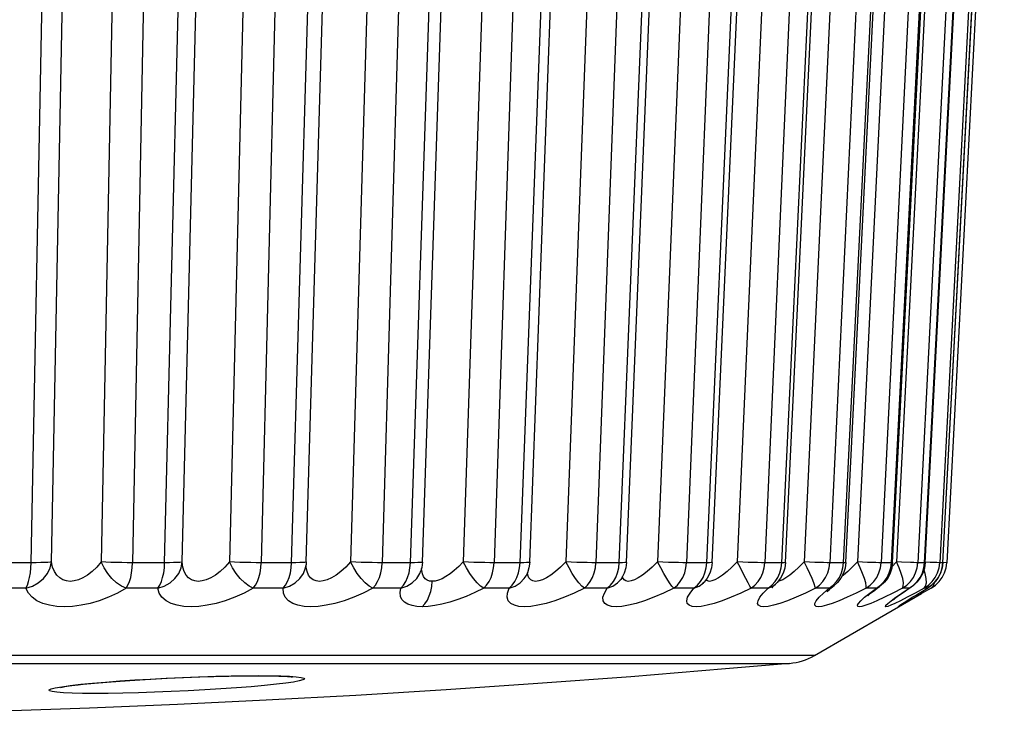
# Model space of a CAD drawing. Header units: millimetres. Extents: x -131 to 719, y -272 to 510.
# Tile 5 of 102: x 226.55 to 232.23, y -271.51 to -267.48. Entities that reach past the tile are written whole.
import ezdxf

# ---------------------------------------------------------------- set-up
doc = ezdxf.new("R2010")
doc.units = ezdxf.units.MM
doc.header["$LTSCALE"] = 23.1
doc.layers.get('0').update_dxf_attribs({"linetype": 'CONTINUOUS'})

msp = doc.modelspace()

# ---------------------------------------------------------------- linework, layer by layer
at = {"color": 7}
for p, q in [((232.23, -264.2734), (231.8977, -270.6121)), ((226.6175, -270.6121), (226.7409, -264.3378)), ((226.7345, -270.6075), (226.8576, -264.3333)), ((227.1435, -264.3333), (227.0202, -270.6075)), ((227.3253, -264.3378), (227.2021, -270.6121)), ((227.3871, -270.6121), (227.5417, -264.3378)), ((227.4887, -270.6075), (227.6431, -264.3333)), ((227.9153, -264.3333), (227.7608, -270.6075)), ((228.0982, -264.3378), (227.9439, -270.6121)), ((228.1188, -270.6121), (228.3029, -264.3378)), ((228.2042, -270.6079), (228.3881, -264.3337)), ((228.6435, -264.3333), (228.4594, -270.6075)), ((228.8255, -264.3378), (228.6416, -270.6121)), ((228.8046, -270.6121), (229.0162, -264.3378)), ((228.8745, -270.6087), (229.0859, -264.3345)), ((229.3199, -264.3333), (229.1084, -270.6075)), ((229.499, -264.3378), (229.2876, -270.6121)), ((229.4369, -270.6121), (229.6737, -264.3378)), ((229.4925, -270.6094), (229.7291, -264.3352)), ((229.9372, -264.3333), (229.7006, -270.6075)), ((230.1115, -264.3378), (229.8749, -270.6121)), ((230.0088, -270.6121), (230.2682, -264.3378)), ((230.0515, -270.6101), (230.3107, -264.3358)), ((230.4887, -264.3333), (230.2294, -270.6075)), ((230.6562, -264.3378), (230.397, -270.6121)), ((230.5141, -270.6121), (230.7932, -264.3378)), ((230.5453, -270.6107), (230.8243, -264.3364)), ((230.9683, -264.3333), (230.6893, -270.6075)), ((231.1272, -264.3378), (230.8482, -270.6121)), ((230.9472, -270.6121), (231.243, -264.3378)), ((230.9687, -270.6111), (231.2643, -264.3369)), ((231.3707, -264.3333), (231.075, -270.6075)), ((231.5193, -264.3378), (231.2236, -270.6121)), ((231.3033, -270.6121), (231.6126, -264.3378)), ((231.3168, -270.6115), (231.6259, -264.3373)), ((231.6915, -264.3333), (231.3824, -270.6075)), ((231.8282, -264.3378), (231.519, -270.6121)), ((231.5787, -270.6121), (231.898, -264.3378)), ((231.5859, -270.6118), (231.9051, -264.3376)), ((231.9273, -264.3333), (231.6081, -270.6075)), ((232.0505, -264.3378), (231.7312, -270.6121)), ((231.7702, -270.6121), (232.0961, -264.3378)), ((231.7731, -270.612), (232.0989, -264.3378)), ((232.1838, -264.3378), (231.8579, -270.6121)), ((231.8757, -270.6121), (232.2046, -264.3378)), ((226.6465, -270.612), (226.4245, -270.6121)), ((227.4146, -270.612), (227.2021, -270.6121)), ((228.1444, -270.612), (227.9439, -270.6121)), ((228.1662, -270.6116), (228.1444, -270.612)), ((228.2029, -270.6248), (228.203, -270.6241)), ((228.2042, -270.6079), (228.203, -270.6241)), ((228.828, -270.612), (228.6416, -270.6121)), ((228.8707, -270.6399), (228.8657, -270.6583)), ((228.8698, -270.6568), (228.8694, -270.6446)), ((228.8745, -270.6087), (228.8707, -270.6399)), ((229.4579, -270.612), (229.2876, -270.6121)), ((229.428, -270.6699), (229.4341, -270.6415)), ((229.4341, -270.6415), (229.4369, -270.6121)), ((229.999, -270.6699), (230.0058, -270.6415)), ((230.0058, -270.6415), (230.0088, -270.6121)), ((230.5108, -270.6415), (230.5141, -270.6121)), ((230.9472, -270.6121), (230.8482, -270.6121)), ((230.9437, -270.6415), (230.9472, -270.6121)), ((230.9644, -270.6426), (230.9546, -270.6728)), ((230.9687, -270.6111), (230.9644, -270.6426)), ((231.3033, -270.6121), (231.2236, -270.6121)), ((231.2996, -270.6415), (231.3033, -270.6121)), ((231.3124, -270.6428), (231.3027, -270.6729)), ((231.3168, -270.6115), (231.3124, -270.6428)), ((231.3824, -270.6075), (231.3532, -270.6375)), ((231.4417, -270.61), (231.3824, -270.6075)), ((231.5787, -270.6121), (231.519, -270.6121)), ((231.5816, -270.6429), (231.5719, -270.6727)), ((231.5859, -270.6118), (231.5816, -270.6429)), ((231.6081, -270.6075), (231.5827, -270.6344)), ((231.7702, -270.6121), (231.7312, -270.6121)), ((231.7688, -270.6428), (231.7593, -270.6722)), ((231.7731, -270.612), (231.7688, -270.6428)), ((231.7731, -270.612), (231.7702, -270.6121)), ((231.8028, -270.61), (231.7732, -270.6087)), ((231.8405, -270.6116), (231.8028, -270.61)), ((231.8539, -270.6417), (231.8579, -270.6121)), ((231.8762, -270.6121), (231.8579, -270.6121)), ((231.8717, -270.6415), (231.8757, -270.6121)), ((231.8762, -270.6121), (231.872, -270.6425)), ((231.8977, -270.6121), (231.8763, -270.6111)), ((228.8656, -270.6589), (228.8657, -270.6583)), ((229.4792, -270.6709), (229.4714, -270.6874)), ((229.4714, -270.6874), (229.4715, -270.6872)), ((229.9888, -270.6966), (229.999, -270.6699)), ((230.0231, -270.6999), (230.0174, -270.7083)), ((230.5166, -270.7005), (230.4986, -270.7238)), ((230.9546, -270.6728), (230.9397, -270.7008)), ((231.0175, -270.6628), (230.9925, -270.6835)), ((231.2628, -270.7207), (231.2791, -270.6966)), ((231.3027, -270.6729), (231.2879, -270.7007)), ((231.5366, -270.7207), (231.5535, -270.6966)), ((231.5535, -270.6966), (231.5664, -270.6699)), ((231.5719, -270.6727), (231.5573, -270.7003)), ((231.8716, -270.6965), (231.8849, -270.6699)), ((226.5872, -270.7585), (226.3964, -270.7585)), ((227.3481, -270.7585), (227.1653, -270.7585)), ((228.0716, -270.7585), (227.8986, -270.7585)), ((228.7496, -270.7585), (228.5885, -270.7585)), ((229.3748, -270.7585), (229.2272, -270.7585)), ((229.9403, -270.7585), (229.8079, -270.7585)), ((230.4399, -270.7585), (230.3242, -270.7585)), ((230.8681, -270.7585), (230.7703, -270.7585)), ((230.8681, -270.7585), (230.8949, -270.7472)), ((230.8949, -270.7472), (230.9103, -270.7355)), ((230.8996, -270.7459), (230.9107, -270.7352)), ((230.9103, -270.7355), (230.9105, -270.7354)), ((230.9362, -270.7172), (230.924, -270.7195)), ((231.1414, -270.7585), (231.1312, -270.7282)), ((231.2203, -270.7585), (231.1414, -270.7585)), ((231.1865, -270.7873), (231.2203, -270.7585)), ((231.2203, -270.7585), (231.2442, -270.7472)), ((231.2418, -270.7494), (231.2493, -270.7434)), ((231.2442, -270.7472), (231.2486, -270.7439)), ((231.2486, -270.7439), (231.2488, -270.7437)), ((231.4925, -270.7585), (231.4335, -270.7585)), ((231.4925, -270.7585), (231.5098, -270.7498)), ((231.4964, -270.7595), (231.5105, -270.7493)), ((231.5098, -270.7498), (231.51, -270.7497)), ((231.6433, -270.7585), (231.5878, -270.7873)), ((231.6386, -270.7873), (231.6818, -270.7585)), ((231.6818, -270.7585), (231.6433, -270.7585)), ((231.6818, -270.7585), (231.6907, -270.754)), ((231.6854, -270.7575), (231.6913, -270.7536)), ((231.7037, -270.7448), (231.6907, -270.754)), ((231.6907, -270.754), (231.6908, -270.7539)), ((231.7174, -270.8007), (231.7775, -270.764)), ((231.7389, -270.7873), (231.7775, -270.764)), ((231.808, -270.7585), (231.7532, -270.7902)), ((231.7862, -270.7585), (231.7686, -270.7585)), ((231.7775, -270.764), (231.7894, -270.7568)), ((231.7862, -270.7585), (231.7891, -270.757)), ((231.808, -270.7585), (231.8325, -270.7415)), ((231.1349, -271.1472), (231.753, -270.7903)), ((231.5878, -270.7873), (231.5387, -270.8116)), ((231.6035, -270.8117), (231.6386, -270.7873)), ((231.6676, -270.8316), (231.6994, -270.8117)), ((231.6789, -270.8247), (231.6969, -270.8134)), ((231.6969, -270.8134), (231.7174, -270.8007)), ((231.6994, -270.8117), (231.7174, -270.8007)), ((231.7284, -270.7939), (231.7389, -270.7873)), ((231.7532, -270.7902), (231.753, -270.7903)), ((231.6541, -270.8468), (231.6347, -270.8575)), ((231.6384, -270.851), (231.6468, -270.8453)), ((231.6468, -270.8453), (231.6515, -270.8423)), ((231.6515, -270.8423), (231.6636, -270.8345)), ((231.6814, -270.8314), (231.6541, -270.8468)), ((231.6636, -270.8345), (231.6789, -270.8247)), ((231.1349, -271.1472), (216.7166, -271.1472)), ((216.8599, -271.1925), (229.6901, -271.1925)), ((229.6901, -271.1925), (230.9916, -271.1925)), ((227.8365, -271.2643), (227.9086, -271.2638)), ((227.8535, -271.2636), (227.9302, -271.2631)), ((227.9086, -271.2638), (227.9477, -271.2639)), ((227.9302, -271.2631), (227.9988, -271.2636)), ((227.9988, -271.2636), (228.0578, -271.2648)), ((226.8423, -271.3204), (226.904, -271.3133)), ((226.889, -271.3158), (226.9175, -271.3127)), ((226.904, -271.3133), (226.9714, -271.3067)), ((226.9176, -271.3127), (226.9833, -271.3062))]:
    msp.add_line(p, q, dxfattribs=at)
for points in [[(231.8762, -270.6121), (232.2053, -264.333), (232.2071, -264.3019), (232.2091, -264.2722), (232.2113, -264.2442), (232.2135, -264.2183), (232.2157, -264.1949), (232.2179, -264.174), (232.22, -264.1559), (232.2219, -264.1406), (232.2236, -264.1281)], [(226.5872, -270.7585), (226.6243, -270.7472), (226.6584, -270.7282), (226.6877, -270.7038), (226.7107, -270.6745), (226.7266, -270.6414), (226.7345, -270.6075)], [(226.5872, -270.7585), (226.5955, -270.7415), (226.6027, -270.7207), (226.6086, -270.6966), (226.6132, -270.6699), (226.6161, -270.6415), (226.6175, -270.6121)], [(226.7345, -270.6075), (226.7266, -270.6089), (226.7134, -270.61), (226.6952, -270.611), (226.6727, -270.6116), (226.6465, -270.612)], [(227.0202, -270.6075), (226.9953, -270.6374), (226.9692, -270.6627), (226.9425, -270.6835), (226.916, -270.6995), (226.8903, -270.7107), (226.8658, -270.7172), (226.8428, -270.7195), (226.8211, -270.7173), (226.8006, -270.7109), (226.7817, -270.6998), (226.765, -270.6837), (226.7511, -270.6629), (226.7407, -270.6376), (226.7345, -270.6075)], [(227.2021, -270.6121), (227.1719, -270.612), (227.1404, -270.6116), (227.1084, -270.611), (227.0771, -270.61), (227.0474, -270.6089), (227.0202, -270.6075)], [(227.1653, -270.7585), (227.1377, -270.7472), (227.1104, -270.7282), (227.0835, -270.7038), (227.0589, -270.6745), (227.0378, -270.6414), (227.0202, -270.6075)], [(227.1653, -270.7585), (227.1755, -270.7415), (227.1841, -270.7207), (227.1913, -270.6965), (227.1969, -270.6699), (227.2004, -270.6417), (227.2021, -270.6121)], [(227.3481, -270.7585), (227.3849, -270.7472), (227.4184, -270.7282), (227.4466, -270.7038), (227.4684, -270.6745), (227.4827, -270.6414), (227.4887, -270.6075)], [(227.3481, -270.7585), (227.3588, -270.7415), (227.3681, -270.7207), (227.3757, -270.6966), (227.3816, -270.6699), (227.3854, -270.6415), (227.3871, -270.6121)], [(227.4887, -270.6075), (227.4842, -270.6089), (227.474, -270.61), (227.4587, -270.611), (227.4387, -270.6116), (227.4146, -270.612)], [(227.7608, -270.6075), (227.7343, -270.6375), (227.707, -270.6628), (227.6796, -270.6835), (227.6529, -270.6996), (227.6274, -270.7107), (227.6035, -270.7172), (227.5814, -270.7195), (227.5609, -270.7173), (227.5419, -270.7108), (227.525, -270.6998), (227.5106, -270.6837), (227.4993, -270.6629), (227.4919, -270.6375), (227.4887, -270.6075)], [(227.9439, -270.6121), (227.9149, -270.612), (227.8841, -270.6116), (227.8522, -270.611), (227.8204, -270.61), (227.7896, -270.6089), (227.7608, -270.6075)], [(227.8986, -270.7585), (227.8739, -270.7472), (227.8488, -270.7282), (227.8236, -270.7038), (227.7999, -270.6745), (227.7791, -270.6414), (227.7608, -270.6075)], [(227.8986, -270.7585), (227.9112, -270.7415), (227.9218, -270.7207), (227.9306, -270.6965), (227.9374, -270.6699), (227.9418, -270.6417), (227.9439, -270.6121)], [(228.0716, -270.7585), (228.0845, -270.7415), (228.0957, -270.7207), (228.105, -270.6966), (228.1121, -270.6699), (228.1167, -270.6415), (228.1188, -270.6121)], [(228.0716, -270.7585), (228.1076, -270.7472), (228.1402, -270.7282), (228.167, -270.7038), (228.1872, -270.6745), (228.1998, -270.6414), (228.2029, -270.6248)], [(228.2042, -270.6079), (228.2027, -270.6089), (228.1958, -270.61), (228.1835, -270.611), (228.1662, -270.6116)], [(228.2437, -270.7108), (228.2289, -270.6998), (228.2169, -270.6837), (228.2084, -270.6629), (228.2039, -270.6375), (228.2036, -270.6241)], [(228.4594, -270.6075), (228.4316, -270.6375), (228.4034, -270.6628), (228.3757, -270.6835), (228.349, -270.6996), (228.324, -270.7107), (228.3009, -270.7172), (228.2799, -270.7195), (228.2609, -270.7173), (228.2437, -270.7108)], [(228.6416, -270.6121), (228.6142, -270.612), (228.5844, -270.6116), (228.553, -270.611), (228.521, -270.61), (228.4895, -270.6089), (228.4595, -270.6075)], [(228.5885, -270.7585), (228.5667, -270.7472), (228.5443, -270.7282), (228.521, -270.7038), (228.4985, -270.6745), (228.4781, -270.6414), (228.4595, -270.6075)], [(228.5885, -270.7585), (228.6032, -270.7415), (228.6156, -270.7207), (228.6261, -270.6965), (228.634, -270.6699), (228.6391, -270.6417), (228.6416, -270.6121)], [(228.7496, -270.7585), (228.7647, -270.7415), (228.7777, -270.7207), (228.7885, -270.6966), (228.7967, -270.6699), (228.8021, -270.6415), (228.8046, -270.6121)], [(228.8745, -270.6087), (228.8744, -270.6089), (228.8708, -270.61), (228.8617, -270.611), (228.8473, -270.6116), (228.828, -270.612)], [(229.1084, -270.6075), (229.0831, -270.634), (229.0579, -270.6569), (229.0333, -270.6763), (229.0096, -270.6922), (228.9874, -270.7043), (228.9667, -270.7128), (228.9477, -270.7178), (228.9306, -270.7194)], [(229.2876, -270.6121), (229.2621, -270.612), (229.2337, -270.6116), (229.2031, -270.611), (229.1713, -270.61), (229.1394, -270.6089), (229.1084, -270.6075)], [(229.2272, -270.7585), (229.2088, -270.7472), (229.1892, -270.7282), (229.1681, -270.7038), (229.147, -270.6745), (229.1273, -270.6414), (229.1084, -270.6075)], [(229.2272, -270.7585), (229.2439, -270.7415), (229.2581, -270.7207), (229.27, -270.6965), (229.279, -270.6699), (229.2848, -270.6417), (229.2876, -270.6121)], [(229.4925, -270.6094), (229.4916, -270.61), (229.4857, -270.611), (229.4744, -270.6116), (229.4579, -270.612)], [(229.4925, -270.6094), (229.4885, -270.6408), (229.4792, -270.6709)], [(229.7006, -270.6075), (229.671, -270.6375), (229.642, -270.6628), (229.6145, -270.6835), (229.5888, -270.6996), (229.5656, -270.7107), (229.5448, -270.7172), (229.5268, -270.7195), (229.5113, -270.7173), (229.4983, -270.7108)], [(230.0088, -270.6121), (229.8516, -270.612), (229.8248, -270.6116), (229.7953, -270.611), (229.7641, -270.61), (229.7322, -270.6089), (229.7006, -270.6075)], [(229.8079, -270.7585), (229.7929, -270.7472), (229.7764, -270.7282), (229.7577, -270.7038), (229.7382, -270.6745), (229.7194, -270.6414), (229.7006, -270.6075)], [(229.8079, -270.7585), (229.8264, -270.7415), (229.8422, -270.7207), (229.8553, -270.6965), (229.8654, -270.6699), (229.8718, -270.6417), (229.8749, -270.6121)], [(230.0515, -270.6101), (230.0489, -270.611), (230.0407, -270.6116), (230.0272, -270.612), (230.0088, -270.6121)], [(230.0515, -270.6101), (230.0474, -270.6416), (230.0378, -270.6718), (230.0231, -270.6999)], [(230.2294, -270.6075), (230.1995, -270.6375), (230.1706, -270.6628), (230.1436, -270.6835), (230.1189, -270.6996), (230.0969, -270.7107)], [(230.5141, -270.6121), (230.3761, -270.612), (230.3513, -270.6116), (230.3233, -270.611), (230.293, -270.61), (230.2614, -270.6089), (230.2295, -270.6075)], [(230.3242, -270.7585), (230.3128, -270.7472), (230.2995, -270.7282), (230.2834, -270.7038), (230.2658, -270.6745), (230.2481, -270.6414), (230.2295, -270.6075)], [(230.3242, -270.7585), (230.3442, -270.7415), (230.3614, -270.7207), (230.3757, -270.6965), (230.3866, -270.6699), (230.3937, -270.6417), (230.397, -270.6121)], [(230.4924, -270.6966), (230.5035, -270.6699), (230.5108, -270.6415)], [(230.5453, -270.6107), (230.545, -270.611), (230.5401, -270.6116), (230.5297, -270.612), (230.5141, -270.6121)], [(230.5453, -270.6107), (230.5411, -270.6422), (230.5315, -270.6724), (230.5166, -270.7005)], [(230.6893, -270.6075), (230.6592, -270.6375), (230.6307, -270.6629)], [(230.8482, -270.6121), (230.83, -270.612), (230.8074, -270.6116), (230.7811, -270.611), (230.7521, -270.61), (230.7211, -270.6089), (230.6893, -270.6075)], [(230.7703, -270.7585), (230.7627, -270.7472), (230.7528, -270.7282), (230.7394, -270.7038), (230.724, -270.6745), (230.7075, -270.6414), (230.6893, -270.6075)], [(230.7703, -270.7585), (230.7917, -270.7415), (230.8102, -270.7207), (230.8255, -270.6965), (230.8371, -270.6699), (230.8447, -270.6417), (230.8482, -270.6121)], [(230.9241, -270.6966), (230.9359, -270.6699), (230.9437, -270.6415)], [(230.9687, -270.6111), (230.9669, -270.6116), (230.9598, -270.612), (230.9472, -270.6121)], [(231.075, -270.6075), (231.0452, -270.6375), (231.0175, -270.6628)], [(231.2236, -270.6121), (231.2082, -270.612), (231.1881, -270.6116), (231.1639, -270.611), (231.1364, -270.61), (231.1064, -270.6089), (231.075, -270.6075)], [(231.1312, -270.7282), (231.1209, -270.7038), (231.1076, -270.6745), (231.0927, -270.6414), (231.075, -270.6075)], [(231.1414, -270.7585), (231.164, -270.7415), (231.1835, -270.7207), (231.1996, -270.6965), (231.2119, -270.6699), (231.2199, -270.6417), (231.2236, -270.6121)], [(231.2791, -270.6966), (231.2915, -270.6699), (231.2996, -270.6415)], [(231.3532, -270.6375), (231.3266, -270.6628), (231.3029, -270.6835), (231.2929, -270.6914)], [(231.3168, -270.6115), (231.3167, -270.6116), (231.3128, -270.612), (231.3033, -270.6121)], [(231.4335, -270.7585), (231.4336, -270.7472), (231.4308, -270.7282), (231.4234, -270.7038), (231.4126, -270.6745), (231.3993, -270.6414), (231.3824, -270.6075)], [(231.4335, -270.7585), (231.457, -270.7415), (231.4772, -270.7207), (231.4941, -270.6965), (231.5068, -270.6699), (231.5151, -270.6417), (231.519, -270.6121)], [(231.519, -270.6121), (231.5066, -270.612), (231.4892, -270.6116), (231.4673, -270.611), (231.4417, -270.61)], [(231.5664, -270.6699), (231.5748, -270.6415), (231.5787, -270.6121)], [(231.5859, -270.6118), (231.5849, -270.612), (231.5787, -270.6121)], [(231.6881, -270.611), (231.6377, -270.6089), (231.6081, -270.6075)], [(231.6433, -270.7585), (231.6473, -270.7472), (231.6481, -270.7282), (231.6439, -270.7038), (231.6355, -270.6745), (231.624, -270.6414), (231.6081, -270.6075)], [(231.6433, -270.7585), (231.6674, -270.7415), (231.6883, -270.7207), (231.7056, -270.6965), (231.7187, -270.6699), (231.7273, -270.6417), (231.7312, -270.6121)], [(231.7312, -270.6121), (231.722, -270.612), (231.7075, -270.6116), (231.6881, -270.611)], [(231.7576, -270.6699), (231.7662, -270.6415), (231.7702, -270.6121)], [(231.7797, -270.7038), (231.774, -270.6745), (231.7667, -270.6493)], [(231.7862, -270.7585), (231.8107, -270.7415), (231.832, -270.7207), (231.8496, -270.6966), (231.863, -270.6699), (231.8717, -270.6415)], [(231.872, -270.6425), (231.8628, -270.6713), (231.849, -270.6982), (231.8309, -270.7224), (231.809, -270.7432), (231.7891, -270.757)], [(231.8319, -270.6965), (231.8452, -270.6699), (231.8539, -270.6417)], [(231.8579, -270.6121), (231.8519, -270.612), (231.8405, -270.6116)], [(231.8849, -270.6699), (231.8937, -270.6417), (231.8977, -270.6121)], [(228.7496, -270.7585), (228.7845, -270.7472), (228.8157, -270.7282), (228.841, -270.7038), (228.8593, -270.6745), (228.8656, -270.6589)], [(228.9306, -270.7194), (228.9153, -270.7178), (228.9016, -270.7128), (228.8898, -270.7043), (228.8804, -270.6922), (228.8736, -270.6763), (228.8698, -270.6568)], [(229.3748, -270.7585), (229.3918, -270.7415), (229.4066, -270.7207), (229.4188, -270.6966), (229.428, -270.6699)], [(229.3748, -270.7585), (229.4082, -270.7472), (229.4378, -270.7282), (229.4611, -270.7038), (229.4714, -270.6874)], [(229.4983, -270.7108), (229.4882, -270.6998), (229.4814, -270.6837), (229.4795, -270.6697)], [(229.9403, -270.7585), (229.959, -270.7415), (229.9753, -270.7207), (229.9888, -270.6966)], [(229.9403, -270.7585), (229.9718, -270.7472), (229.9994, -270.7282), (230.0174, -270.7083)], [(230.0161, -270.7101), (230.0158, -270.7106), (230.0166, -270.7094), (230.0173, -270.7084)], [(230.0372, -270.7108), (230.0297, -270.6998), (230.0276, -270.6914)], [(230.4399, -270.7585), (230.4602, -270.7415), (230.4778, -270.7207), (230.4924, -270.6966)], [(230.6307, -270.6629), (230.6045, -270.6836), (230.5809, -270.6997), (230.5604, -270.7108)], [(230.8681, -270.7585), (230.8897, -270.7415), (230.9086, -270.7207), (230.9241, -270.6966)], [(230.9397, -270.7008), (230.9202, -270.7258), (230.9103, -270.7355)], [(230.9925, -270.6835), (230.9704, -270.6996), (230.9517, -270.7107), (230.9362, -270.7172)], [(231.2879, -270.7007), (231.2685, -270.7256), (231.2486, -270.7439)], [(231.5573, -270.7003), (231.5381, -270.725), (231.515, -270.746), (231.5098, -270.7498)], [(231.7593, -270.6722), (231.745, -270.6995), (231.7263, -270.724), (231.7037, -270.7448)], [(231.727, -270.7207), (231.7444, -270.6966), (231.7576, -270.6699)], [(231.7686, -270.7585), (231.7931, -270.7415), (231.8143, -270.7207), (231.8319, -270.6965)], [(231.7686, -270.7585), (231.7764, -270.7472), (231.7808, -270.7282), (231.7797, -270.7038)], [(231.8325, -270.7415), (231.8539, -270.7207), (231.8716, -270.6965)], [(227.1653, -270.7585), (227.115, -270.7872), (227.0636, -270.8115), (227.0103, -270.8314), (226.957, -270.8468), (226.9055, -270.8575), (226.8559, -270.8638), (226.8094, -270.8659), (226.7655, -270.8639), (226.7237, -270.8577), (226.6852, -270.847), (226.6509, -270.8316), (226.6223, -270.8117), (226.6013, -270.7873), (226.5872, -270.7585)], [(227.8986, -270.7585), (227.8453, -270.7872), (227.7917, -270.8115), (227.7371, -270.8314), (227.6834, -270.8468), (227.6324, -270.8575), (227.584, -270.8638), (227.5393, -270.8659), (227.4979, -270.8639), (227.4593, -270.8577), (227.4247, -270.847), (227.395, -270.8316), (227.3714, -270.8117), (227.356, -270.7873), (227.3481, -270.7585)], [(228.5885, -270.7585), (228.5326, -270.7872), (228.4775, -270.8115), (228.4223, -270.8314), (228.3689, -270.8468), (228.3188, -270.8575), (228.2722, -270.8638), (228.2298, -270.8659), (228.1913, -270.8639), (228.1563, -270.8577), (228.1259, -270.847), (228.101, -270.8316), (228.0829, -270.8117), (228.0733, -270.7873), (228.0716, -270.7585)], [(228.8729, -270.8659), (228.8416, -270.8644), (228.8141, -270.8595), (228.7899, -270.8514), (228.7702, -270.8399), (228.7557, -270.8247), (228.7469, -270.806), (228.745, -270.784), (228.7496, -270.7585)], [(228.8729, -270.8658), (228.8887, -270.8488), (228.9024, -270.828), (228.9137, -270.804), (228.9224, -270.7774), (228.928, -270.7489), (228.9306, -270.7194)], [(229.2272, -270.7585), (229.1767, -270.784), (229.1271, -270.806), (229.0782, -270.8247), (229.0311, -270.8399), (228.9867, -270.8514), (228.9453, -270.8595), (228.9075, -270.8644), (228.8729, -270.8659)], [(229.8079, -270.7585), (229.749, -270.7872), (229.6925, -270.8115), (229.6379, -270.8314), (229.5868, -270.8468), (229.5404, -270.8575), (229.4987, -270.8638), (229.4623, -270.8659), (229.4309, -270.8639), (229.4041, -270.8577), (229.3831, -270.847), (229.3687, -270.8316), (229.3618, -270.8117), (229.364, -270.7873), (229.3748, -270.7585)], [(230.3242, -270.7585), (230.2646, -270.7872), (230.2085, -270.8115), (230.1551, -270.8314), (230.1059, -270.8468), (230.0621, -270.8575), (230.0236, -270.8638), (229.9908, -270.8659), (229.9635, -270.8639), (229.9413, -270.8577), (229.9253, -270.847), (229.9164, -270.8316), (229.9153, -270.8117), (229.9234, -270.7873), (229.9403, -270.7585)], [(230.0969, -270.7107), (230.0777, -270.7172), (230.0615, -270.7195), (230.048, -270.7173), (230.0372, -270.7108)], [(230.7703, -270.7585), (230.7107, -270.7873), (230.6553, -270.8116), (230.6036, -270.8315), (230.5569, -270.8469), (230.5162, -270.8576), (230.4813, -270.8638), (230.4525, -270.866), (230.4297, -270.8638), (230.4124, -270.8575), (230.4017, -270.8468), (230.3985, -270.8315), (230.4033, -270.8116), (230.4172, -270.7873), (230.4399, -270.7585)], [(230.4399, -270.7585), (230.4692, -270.7472), (230.4944, -270.7282), (230.4986, -270.7239)], [(230.4916, -270.7314), (230.4899, -270.7344), (230.4916, -270.732), (230.4974, -270.7252), (230.4985, -270.7239)], [(230.5604, -270.7108), (230.543, -270.7173), (230.5288, -270.7195), (230.5175, -270.7173), (230.5092, -270.7107)], [(231.1414, -270.7585), (231.0827, -270.7872), (231.0289, -270.8115), (230.9797, -270.8314), (230.936, -270.8468), (230.8988, -270.8575), (230.8679, -270.8638), (230.8433, -270.8659), (230.825, -270.8639), (230.8127, -270.8577), (230.8073, -270.847), (230.8096, -270.8316), (230.8201, -270.8117), (230.8397, -270.7873), (230.8681, -270.7585)], [(230.8928, -270.7511), (230.8898, -270.7562), (230.8892, -270.7573), (230.8922, -270.7536), (230.8996, -270.7459)], [(231.4335, -270.7585), (231.3761, -270.7872), (231.3245, -270.8115), (231.2781, -270.8314), (231.2379, -270.8468), (231.2047, -270.8575), (231.178, -270.8638), (231.158, -270.8659), (231.1446, -270.8639), (231.1374, -270.8577), (231.1374, -270.847), (231.1454, -270.8316), (231.1615, -270.8117), (231.1865, -270.7873)], [(231.2099, -270.7776), (231.2079, -270.7804), (231.2087, -270.7794), (231.2129, -270.7751), (231.2199, -270.7684), (231.2297, -270.7596), (231.2418, -270.7494)], [(231.2203, -270.7585), (231.243, -270.7415), (231.2628, -270.7207)], [(231.4237, -270.8116), (231.4539, -270.7873), (231.4925, -270.7585)], [(231.4426, -270.8028), (231.4423, -270.8032), (231.445, -270.8005), (231.4508, -270.7953), (231.4591, -270.7882), (231.4697, -270.7797), (231.4823, -270.77), (231.4964, -270.7595)], [(231.4925, -270.7585), (231.5161, -270.7415), (231.5366, -270.7207)], [(231.5883, -270.8259), (231.5877, -270.8264), (231.5904, -270.8242), (231.5959, -270.8198), (231.6033, -270.8141), (231.6128, -270.8071), (231.624, -270.7991), (231.6368, -270.79), (231.6515, -270.78), (231.6677, -270.7692), (231.6854, -270.7575)], [(231.7686, -270.7585), (231.7158, -270.7872), (231.67, -270.8115)], [(231.6818, -270.7585), (231.706, -270.7415), (231.727, -270.7207)], [(231.808, -270.7585), (231.8195, -270.7472), (231.8274, -270.7282)], [(231.4594, -270.847), (231.4305, -270.8576), (231.4085, -270.8639), (231.3934, -270.866), (231.385, -270.8638), (231.3832, -270.8576), (231.3887, -270.8469), (231.4021, -270.8315), (231.4237, -270.8116)], [(231.5387, -270.8116), (231.4957, -270.8316), (231.4594, -270.847)], [(231.599, -270.8468), (231.5746, -270.8575), (231.5575, -270.8638), (231.5472, -270.8659), (231.5438, -270.8639), (231.5472, -270.8577), (231.5579, -270.847), (231.5767, -270.8316), (231.6035, -270.8117)], [(231.67, -270.8115), (231.6309, -270.8314), (231.599, -270.8468)], [(231.6347, -270.8575), (231.6226, -270.8638), (231.6173, -270.8659), (231.6191, -270.8639), (231.6277, -270.8577)], [(231.6277, -270.8577), (231.6436, -270.847), (231.6676, -270.8316)], [(230.9916, -271.1925), (230.6218, -271.2249), (230.0768, -271.2693), (229.5405, -271.3094), (229.0115, -271.3453), (228.489, -271.3773), (227.9723, -271.4055), (227.4609, -271.4301), (226.9535, -271.4512), (226.4496, -271.4689), (225.9467, -271.4834), (225.4422, -271.4947), (224.9372, -271.5027), (224.4313, -271.5076), (223.9258, -271.5092)], [(226.9714, -271.3067), (227.0457, -271.3003), (227.1279, -271.2941), (227.2157, -271.2881), (227.3073, -271.2827), (227.4014, -271.2778), (227.4964, -271.2735), (227.5907, -271.2698), (227.6828, -271.2669), (227.7712, -271.2648), (227.8535, -271.2636)], [(226.9833, -271.3062), (227.0533, -271.3002), (227.131, -271.2943), (227.2152, -271.2886), (227.3041, -271.2833), (227.396, -271.2784), (227.4892, -271.2741), (227.5816, -271.2705), (227.6715, -271.2677), (227.7569, -271.2656), (227.8365, -271.2643)], [(227.9477, -271.2639), (227.975, -271.2641), (228.0006, -271.2644), (228.0242, -271.2649)], [(228.0242, -271.2649), (228.0457, -271.2655), (228.065, -271.2662), (228.082, -271.267), (228.0965, -271.2679), (228.1085, -271.2688), (228.1177, -271.2696), (228.1237, -271.2703)], [(228.0578, -271.2648), (228.1076, -271.2669), (228.1466, -271.2698), (228.1741, -271.2734), (228.1896, -271.2777), (228.1929, -271.2827), (228.1841, -271.2881), (228.1629, -271.294), (228.1301, -271.3003), (228.0864, -271.3067), (228.0319, -271.3133)], [(226.8545, -271.364), (226.8045, -271.3619), (226.7653, -271.3589), (226.7384, -271.3552), (226.7237, -271.3507), (226.7217, -271.3456), (226.7325, -271.34), (226.7566, -271.3338), (226.7934, -271.3272), (226.8423, -271.3204)], [(226.7856, -271.331), (226.7868, -271.3308), (226.7902, -271.33), (226.7958, -271.3289), (226.8032, -271.3275)], [(226.8032, -271.3275), (226.8124, -271.326), (226.8235, -271.3243), (226.8365, -271.3224), (226.8516, -271.3204), (226.869, -271.3182), (226.889, -271.3158)], [(228.0319, -271.3133), (227.963, -271.3204), (227.8866, -271.3272), (227.8018, -271.3338), (227.7117, -271.34), (227.618, -271.3456), (227.5221, -271.3507), (227.4255, -271.3552), (227.3295, -271.3589), (227.2357, -271.3619), (227.1457, -271.364), (227.0622, -271.3653), (226.984, -271.3658)], [(226.984, -271.3658), (226.9141, -271.3653), (226.8545, -271.364)]]:
    msp.add_lwpolyline(points, dxfattribs=at)
msp.add_arc((230.9604, -270.8448), 0.3491, 275.1326, 299.9993, dxfattribs=at)

doc.saveas('drawing.dxf')
